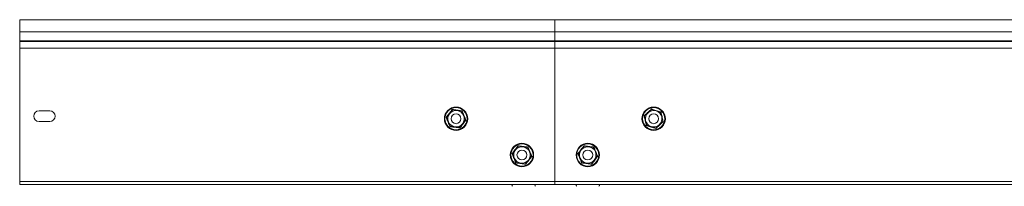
# Model space of a CAD drawing. Header units: millimetres. Extents: x 206 to 1133, y -1929 to 488.
# Tile 9 of 30: x 206 to 804, y -1226 to -1125. Entities that reach past the tile are written whole.
import ezdxf

# ---------------------------------------------------------------- set-up
doc = ezdxf.new("R2010")
doc.units = ezdxf.units.MM
doc.linetypes.add('K5LT32768', pattern=[0])

msp = doc.modelspace()

# ---------------------------------------------------------------- linework, layer by layer
at = {"color": 7, "linetype": 'K5LT32768', "lineweight": 15}
for p, q in [((530.83, -1124.53), (205.83, -1124.53)), ((205.83, -1124.53), (205.83, -1131.99)), ((855.83, -1124.53), (530.83, -1124.53)), ((530.83, -1124.53), (530.83, -1131.99)), ((530.83, -1124.53), (530.83, -1133.48)), ((530.83, -1131.99), (205.83, -1131.99)), ((205.83, -1131.99), (205.83, -1137.3)), ((530.83, -1131.99), (530.83, -1137.3)), ((530.83, -1131.99), (855.83, -1131.99)), ((205.83, -1137.3), (205.83, -1137.66)), ((530.83, -1137.3), (205.83, -1137.3)), ((205.83, -1137.66), (205.83, -1141.79)), ((530.83, -1137.66), (205.83, -1137.66)), ((530.83, -1141.79), (205.83, -1141.79)), ((205.83, -1141.79), (205.83, -1222.73)), ((530.83, -1137.3), (530.83, -1137.66)), ((530.83, -1137.3), (855.83, -1137.3)), ((530.83, -1137.66), (530.83, -1141.79)), ((530.83, -1137.66), (855.83, -1137.66)), ((530.83, -1141.79), (530.83, -1222.73)), ((530.83, -1141.79), (855.83, -1141.79)), ((217.58, -1179.8), (224.08, -1179.8)), ((465.11, -1183.85), (464.82, -1183.81)), ((466.87, -1181.57), (465.11, -1183.85)), ((466.2, -1186.52), (465.11, -1183.85)), ((468.64, -1179.29), (466.87, -1181.57)), ((468.64, -1179.29), (468.53, -1179.01)), ((468.64, -1179.29), (471.5, -1179.68)), ((471.5, -1179.68), (474.36, -1180.07)), ((474.36, -1180.07), (474.54, -1179.84)), ((474.36, -1180.07), (475.45, -1182.74)), ((475.45, -1182.74), (476.55, -1185.41)), ((585.32, -1182.9), (585.04, -1182.81)), ((587.45, -1180.95), (585.32, -1182.9)), ((585.94, -1185.72), (585.32, -1182.9)), ((589.57, -1178.99), (587.45, -1180.95)), ((589.57, -1178.99), (589.51, -1178.71)), ((589.57, -1178.99), (592.33, -1179.86)), ((592.33, -1179.86), (595.08, -1180.73)), ((595.08, -1180.73), (595.3, -1180.53)), ((595.08, -1180.73), (595.71, -1183.55)), ((595.71, -1183.55), (596.33, -1186.36)), ((224.08, -1186.3), (217.58, -1186.3)), ((467.29, -1189.19), (466.2, -1186.52)), ((467.11, -1189.42), (467.29, -1189.19)), ((470.15, -1189.58), (467.29, -1189.19)), ((473.01, -1189.98), (470.15, -1189.58)), ((474.78, -1187.7), (473.01, -1189.98)), ((476.55, -1185.41), (474.78, -1187.7)), ((476.84, -1185.45), (476.55, -1185.41)), ((586.57, -1188.53), (585.94, -1185.72)), ((586.35, -1188.73), (586.57, -1188.53)), ((589.32, -1189.4), (586.57, -1188.53)), ((592.08, -1190.27), (589.32, -1189.4)), ((594.2, -1188.32), (592.08, -1190.27)), ((596.33, -1186.36), (594.2, -1188.32)), ((596.61, -1186.45), (596.33, -1186.36)), ((473.12, -1190.25), (473.01, -1189.98)), ((592.14, -1190.55), (592.08, -1190.27)), ((508.64, -1201.29), (506.87, -1203.57)), ((508.64, -1201.29), (511.5, -1201.68)), ((511.5, -1201.68), (514.36, -1202.07)), ((514.36, -1202.07), (514.54, -1201.84)), ((548.64, -1201.29), (546.87, -1203.57)), ((548.64, -1201.29), (548.53, -1201.01)), ((548.64, -1201.29), (551.5, -1201.68)), ((551.5, -1201.68), (554.36, -1202.07)), ((554.36, -1202.07), (554.54, -1201.84)), ((505.11, -1205.85), (504.82, -1205.81)), ((506.87, -1203.57), (505.11, -1205.85)), ((506.2, -1208.52), (505.11, -1205.85)), ((514.36, -1202.07), (515.45, -1204.74)), ((516.55, -1207.41), (514.78, -1209.7)), ((515.45, -1204.74), (516.55, -1207.41)), ((516.84, -1207.45), (516.55, -1207.41)), ((545.11, -1205.85), (544.82, -1205.81)), ((546.87, -1203.57), (545.11, -1205.85)), ((546.2, -1208.52), (545.11, -1205.85)), ((554.36, -1202.07), (555.45, -1204.74)), ((556.55, -1207.41), (554.78, -1209.7)), ((555.45, -1204.74), (556.55, -1207.41)), ((556.84, -1207.45), (556.55, -1207.41)), ((507.29, -1211.19), (506.2, -1208.52)), ((507.11, -1211.42), (507.29, -1211.19)), ((510.15, -1211.58), (507.29, -1211.19)), ((513.01, -1211.98), (510.15, -1211.58)), ((514.78, -1209.7), (513.01, -1211.98)), ((513.12, -1212.25), (513.01, -1211.98)), ((547.29, -1211.19), (546.2, -1208.52)), ((547.11, -1211.42), (547.29, -1211.19)), ((550.15, -1211.58), (547.29, -1211.19)), ((553.01, -1211.98), (550.15, -1211.58)), ((554.78, -1209.7), (553.01, -1211.98)), ((553.12, -1212.25), (553.01, -1211.98)), ((530.83, -1222.73), (205.83, -1222.73)), ((205.83, -1222.73), (205.83, -1224.53)), ((530.83, -1224.53), (205.83, -1224.53)), ((530.83, -1222.73), (530.83, -1224.53)), ((530.83, -1222.73), (855.83, -1222.73)), ((530.83, -1223.83), (530.83, -1224.53)), ((530.83, -1224.53), (855.83, -1224.53))]:
    msp.add_line(p, q, dxfattribs=at)
for centre, radius in [((470.83, -1184.63), 7.1), ((470.83, -1184.63), 6.73), ((590.83, -1184.63), 7.1), ((590.83, -1184.63), 6.73), ((470.83, -1184.63), 3), ((590.83, -1184.63), 3), ((510.83, -1206.63), 7.1), ((510.83, -1206.63), 6.73), ((550.83, -1206.63), 7.1), ((550.83, -1206.63), 6.73), ((510.83, -1206.63), 3), ((550.83, -1206.63), 3)]:
    msp.add_circle(centre, radius, dxfattribs=at)
for centre, radius, start, end in [((217.58, -1183.05), 3.25, 90, 270), ((224.08, -1183.05), 3.25, 270, 90), ((470.83, -1184.63), 5, 142.20059, 202.20059), ((470.83, -1184.63), 5, 82.20059, 142.20059), ((470.83, -1184.63), 5, 22.20059, 82.20059), ((470.83, -1184.63), 5, 322.20059, 22.20059), ((590.83, -1184.63), 5, 132.52279, 192.52279), ((590.83, -1184.63), 5, 72.52279, 132.52279), ((590.83, -1184.63), 5, 12.52279, 72.52279), ((590.83, -1184.63), 5, 312.52279, 12.52279), ((470.83, -1184.63), 5, 202.20059, 262.20059), ((470.83, -1184.63), 5, 262.20059, 322.20059), ((590.83, -1184.63), 5, 192.52279, 252.52279), ((590.83, -1184.63), 5, 252.52279, 312.52279), ((510.83, -1206.63), 5, 82.20059, 142.20059), ((510.83, -1206.63), 5, 22.20059, 82.20059), ((550.83, -1206.63), 5, 82.20059, 142.20059), ((550.83, -1206.63), 5, 22.20059, 82.20059), ((510.83, -1206.63), 5, 142.20059, 202.20059), ((510.83, -1206.63), 5, 322.20059, 22.20059), ((550.83, -1206.63), 5, 142.20059, 202.20059), ((550.83, -1206.63), 5, 322.20059, 22.20059), ((510.83, -1206.63), 5, 202.20059, 262.20059), ((510.83, -1206.63), 5, 262.20059, 322.20059), ((550.83, -1206.63), 5, 202.20059, 262.20059), ((550.83, -1206.63), 5, 262.20059, 322.20059), ((505.34, -1225.1), 0.567, 90, 250), ((518.41, -1225.1), 0.567, 290, 90), ((544.29, -1225.1), 0.567, 90, 250), ((557.36, -1225.1), 0.567, 290, 90)]:
    msp.add_arc(centre, radius, start, end, dxfattribs=at)
for points, knots in [([(464.82, -1183.81), (464.96, -1183.62), (465.7, -1182.69), (466.96, -1181.08), (468.04, -1179.67), (468.53, -1179.01)], [0, 0, 0, 0, 0.118083, 0.592258, 1, 1, 1, 1]), ([(467.11, -1189.42), (467.02, -1189.2), (466.58, -1188.1), (465.82, -1186.2), (465.13, -1184.57), (464.82, -1183.81)], [0, 0, 0, 0, 0.118083, 0.592259, 1, 1, 1, 1]), ([(468.53, -1179.01), (468.77, -1179.05), (469.94, -1179.22), (471.97, -1179.51), (473.73, -1179.73), (474.54, -1179.84)], [0, 0, 0, 0, 0.118082, 0.592258, 1, 1, 1, 1]), ([(474.54, -1179.84), (474.63, -1180.06), (475.07, -1181.16), (475.83, -1183.06), (476.52, -1184.7), (476.84, -1185.45)], [0, 0, 0, 0, 0.118084, 0.592259, 1, 1, 1, 1]), ([(585.04, -1182.81), (585.21, -1182.65), (586.1, -1181.86), (587.61, -1180.48), (588.91, -1179.27), (589.51, -1178.71)], [0, 0, 0, 0, 0.118083, 0.592259, 1, 1, 1, 1]), ([(586.35, -1188.73), (586.31, -1188.5), (586.06, -1187.34), (585.62, -1185.34), (585.22, -1183.61), (585.04, -1182.81)], [0, 0, 0, 0, 0.118083, 0.592259, 1, 1, 1, 1]), ([(589.51, -1178.71), (589.73, -1178.78), (590.86, -1179.15), (592.81, -1179.77), (594.51, -1180.29), (595.3, -1180.53)], [0, 0, 0, 0, 0.118084, 0.592259, 1, 1, 1, 1]), ([(595.3, -1180.53), (595.35, -1180.76), (595.59, -1181.92), (596.03, -1183.92), (596.43, -1185.65), (596.61, -1186.45)], [0, 0, 0, 0, 0.118083, 0.592259, 1, 1, 1, 1]), ([(473.12, -1190.25), (472.88, -1190.21), (471.71, -1190.04), (469.68, -1189.75), (467.92, -1189.53), (467.11, -1189.42)], [0, 0, 0, 0, 0.118085, 0.592258, 1, 1, 1, 1]), ([(476.84, -1185.45), (476.69, -1185.64), (475.95, -1186.57), (474.69, -1188.18), (473.62, -1189.59), (473.12, -1190.25)], [0, 0, 0, 0, 0.118084, 0.592258, 1, 1, 1, 1]), ([(592.14, -1190.55), (591.92, -1190.48), (590.79, -1190.11), (588.84, -1189.49), (587.14, -1188.97), (586.35, -1188.73)], [0, 0, 0, 0, 0.118083, 0.592258, 1, 1, 1, 1]), ([(596.61, -1186.45), (596.44, -1186.61), (595.56, -1187.4), (594.04, -1188.78), (592.74, -1189.99), (592.14, -1190.55)], [0, 0, 0, 0, 0.118083, 0.592259, 1, 1, 1, 1]), ([(504.82, -1205.81), (504.96, -1205.62), (505.7, -1204.69), (506.96, -1203.08), (508.04, -1201.67), (508.53, -1201.01)], [0, 0, 0, 0, 0.118084, 0.592259, 1, 1, 1, 1]), ([(508.64, -1201.29), (508.64, -1201.28), (508.64, -1201.27), (508.61, -1201.21), (508.58, -1201.13), (508.55, -1201.05), (508.53, -1201.02), (508.53, -1201.01)], [0, 0, 0, 0, 0.236183, 0.471397, 0.732471, 0.992097, 1, 1, 1, 1]), ([(508.53, -1201.01), (508.77, -1201.05), (509.94, -1201.22), (511.97, -1201.51), (513.73, -1201.73), (514.54, -1201.84)], [0, 0, 0, 0, 0.118082, 0.592258, 1, 1, 1, 1]), ([(514.54, -1201.84), (514.63, -1202.06), (515.07, -1203.16), (515.83, -1205.06), (516.52, -1206.7), (516.84, -1207.45)], [0, 0, 0, 0, 0.118083, 0.592258, 1, 1, 1, 1]), ([(544.82, -1205.81), (544.96, -1205.62), (545.7, -1204.69), (546.96, -1203.08), (548.04, -1201.67), (548.53, -1201.01)], [0, 0, 0, 0, 0.118082, 0.592258, 1, 1, 1, 1]), ([(548.53, -1201.01), (548.77, -1201.05), (549.94, -1201.22), (551.97, -1201.51), (553.73, -1201.73), (554.54, -1201.84)], [0, 0, 0, 0, 0.118082, 0.592258, 1, 1, 1, 1]), ([(554.54, -1201.84), (554.63, -1202.06), (555.07, -1203.16), (555.83, -1205.06), (556.52, -1206.7), (556.84, -1207.45)], [0, 0, 0, 0, 0.118083, 0.592259, 1, 1, 1, 1]), ([(507.11, -1211.42), (507.02, -1211.2), (506.58, -1210.1), (505.82, -1208.2), (505.13, -1206.57), (504.82, -1205.81)], [0, 0, 0, 0, 0.118083, 0.592259, 1, 1, 1, 1]), ([(516.84, -1207.45), (516.69, -1207.64), (515.95, -1208.57), (514.69, -1210.18), (513.62, -1211.59), (513.12, -1212.25)], [0, 0, 0, 0, 0.118082, 0.592258, 1, 1, 1, 1]), ([(547.11, -1211.42), (547.02, -1211.2), (546.58, -1210.1), (545.82, -1208.2), (545.13, -1206.57), (544.82, -1205.81)], [0, 0, 0, 0, 0.118083, 0.592259, 1, 1, 1, 1]), ([(556.84, -1207.45), (556.69, -1207.64), (555.95, -1208.57), (554.69, -1210.18), (553.62, -1211.59), (553.12, -1212.25)], [0, 0, 0, 0, 0.118084, 0.592258, 1, 1, 1, 1]), ([(513.12, -1212.25), (512.88, -1212.21), (511.71, -1212.04), (509.68, -1211.75), (507.92, -1211.53), (507.11, -1211.42)], [0, 0, 0, 0, 0.118082, 0.592258, 1, 1, 1, 1]), ([(553.12, -1212.25), (552.88, -1212.21), (551.71, -1212.04), (549.68, -1211.75), (547.92, -1211.53), (547.11, -1211.42)], [0, 0, 0, 0, 0.118082, 0.592258, 1, 1, 1, 1])]:
    msp.add_open_spline(points, degree=3, knots=knots, dxfattribs=at)

doc.saveas('drawing.dxf')
